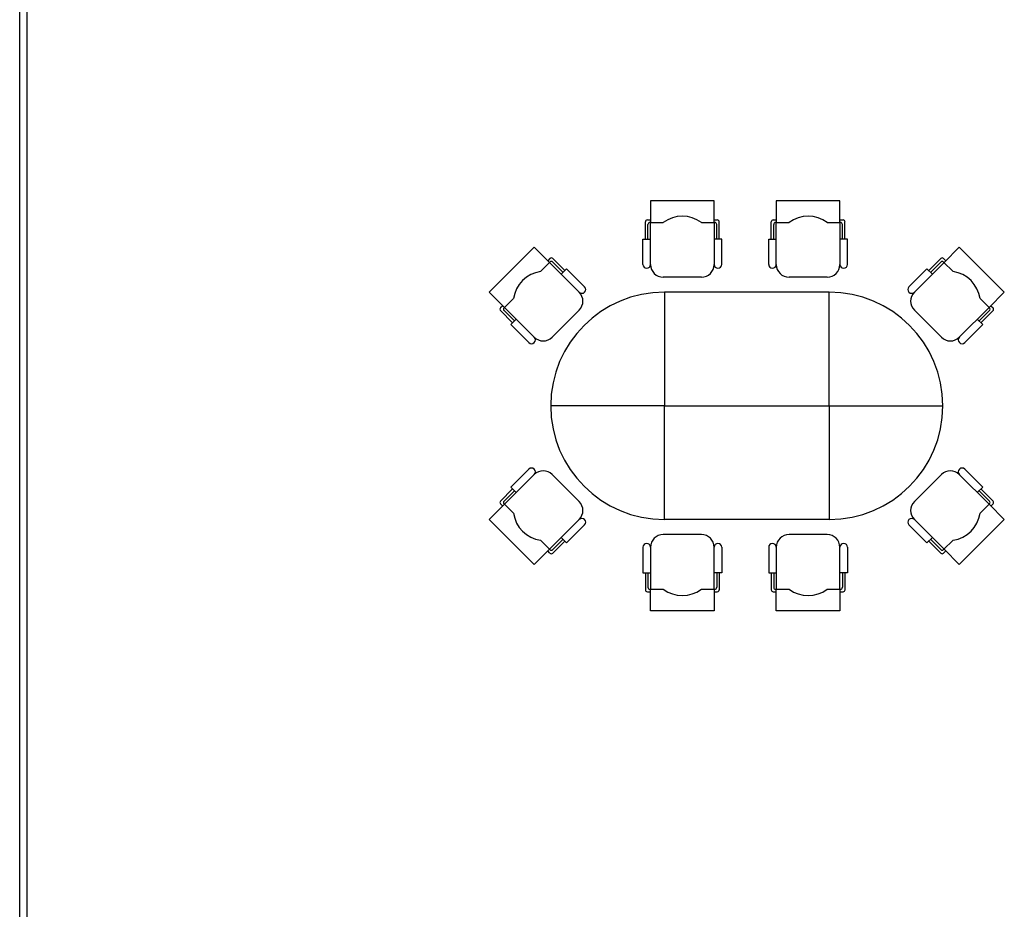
# Model space of a CAD drawing. Header units: millimetres. Extents: x 391350 to 515311, y -283575 to -199836.
# Tile 84 of 102: x 460804 to 467384, y -227621 to -221675. Entities that reach past the tile are written whole.
import ezdxf

# ---------------------------------------------------------------- set-up
doc = ezdxf.new("R2010")
doc.units = ezdxf.units.MM

msp = doc.modelspace()

# ---------------------------------------------------------------- linework, layer by layer
at = {"color": 0}
for p, q in [((460804.3, -235179.8), (460804.3, -215773.4)), ((460854.3, -233310.8), (460854.3, -215773.4)), ((465019.6, -222886.2), (465019.6, -223030.7)), ((465444.6, -222886.2), (465019.6, -222886.2)), ((465444.6, -223030.7), (465444.6, -222886.2)), ((466285, -222886.2), (465860, -222886.2)), ((465860, -222886.2), (465860, -223030.7)), ((466285, -223030.7), (466285, -222886.2)), ((464985.6, -223141.2), (464985.6, -223026.5)), ((464998.3, -223013.7), (465019.6, -223013.7)), ((465015.3, -223030.7), (465104.6, -223030.7)), ((465019.6, -223311.2), (465019.6, -223030.7)), ((465359.6, -223030.7), (465448.8, -223030.7)), ((465444.6, -223013.7), (465465.8, -223013.7)), ((465444.6, -223030.7), (465444.6, -223311.2)), ((465478.6, -223141.2), (465478.6, -223026.5)), ((465826, -223141.2), (465826, -223026.5)), ((465838.8, -223013.7), (465860, -223013.7)), ((465855.8, -223030.7), (465945, -223030.7)), ((465860, -223311.2), (465860, -223030.7)), ((466200, -223030.7), (466289.3, -223030.7)), ((466285, -223013.7), (466306.3, -223013.7)), ((466285, -223030.7), (466285, -223311.2)), ((466319, -223141.2), (466319, -223026.5)), ((465002.6, -223141.2), (465002.6, -223043.5)), ((465461.6, -223141.2), (465461.6, -223043.5)), ((465843, -223141.2), (465843, -223043.5)), ((466302, -223141.2), (466302, -223043.5)), ((463941.9, -223496.6), (464242.5, -223196.1)), ((464242.5, -223196.1), (464344.6, -223298.3)), ((467083, -223196.1), (466980.9, -223298.3)), ((467383.6, -223496.6), (467083, -223196.1)), ((464347.6, -223295.3), (464284.5, -223358.4)), ((464347.6, -223271.2), (464332.6, -223286.3)), ((464543, -223496.6), (464344.6, -223298.3)), ((464446.8, -223352.4), (464365.7, -223271.2)), ((464434.8, -223364.4), (464365.7, -223295.3)), ((466782.5, -223496.6), (466980.9, -223298.3)), ((466878.7, -223352.4), (466959.8, -223271.2)), ((466890.7, -223364.4), (466959.8, -223295.3)), ((466977.9, -223271.2), (466992.9, -223286.3)), ((466977.9, -223295.3), (467041, -223358.4)), ((465359.6, -223396.2), (465104.6, -223396.2)), ((466200, -223396.2), (465945, -223396.2)), ((464044.1, -223598.8), (463941.9, -223496.6)), ((467281.4, -223598.8), (467383.6, -223496.6)), ((464104.2, -223538.7), (464041.1, -223601.8)), ((467221.3, -223538.7), (467284.4, -223601.8)), ((464032.1, -223586.8), (464017.1, -223601.8)), ((464098.2, -223701), (464017.1, -223619.9)), ((464110.2, -223689), (464041.1, -223619.9)), ((464044.1, -223598.8), (464242.5, -223797.2)), ((464362.7, -223797.2), (464543, -223616.8)), ((466962.8, -223797.2), (466782.5, -223616.8)), ((467281.4, -223598.8), (467083, -223797.2)), ((467215.3, -223689), (467284.4, -223619.9)), ((467227.3, -223701), (467308.4, -223619.9)), ((467293.4, -223586.8), (467308.4, -223601.8)), ((465112.7, -224256.2), (464352.7, -224256.2)), ((466212.7, -224256.2), (466972.7, -224256.2)), ((464044.1, -224913.6), (464242.5, -224715.2)), ((464362.7, -224715.2), (464543, -224895.6)), ((466962.8, -224715.2), (466782.5, -224895.6)), ((467281.4, -224913.6), (467083, -224715.2)), ((464098.2, -224811.4), (464017.1, -224892.6)), ((467227.3, -224811.4), (467308.4, -224892.6)), ((464110.2, -224823.4), (464041.1, -224892.6)), ((467215.3, -224823.4), (467284.4, -224892.6)), ((464044.1, -224913.6), (463941.9, -225015.8)), ((464032.1, -224925.6), (464017.1, -224910.6)), ((464104.2, -224973.7), (464041.1, -224910.6)), ((467221.3, -224973.7), (467284.4, -224910.6)), ((467281.4, -224913.6), (467383.6, -225015.8)), ((467293.4, -224925.6), (467308.4, -224910.6)), ((463941.9, -225015.8), (464242.5, -225316.3)), ((464543, -225015.8), (464344.6, -225214.1)), ((466782.5, -225015.8), (466980.9, -225214.1)), ((467383.6, -225015.8), (467083, -225316.3)), ((465359.6, -225116.2), (465104.6, -225116.2)), ((466200, -225116.2), (465945, -225116.2)), ((464347.6, -225217.1), (464284.5, -225154)), ((464434.8, -225148), (464365.7, -225217.1)), ((464446.8, -225160), (464365.7, -225241.2)), ((465019.6, -225201.2), (465019.6, -225481.7)), ((465444.6, -225481.7), (465444.6, -225201.2)), ((465860, -225201.2), (465860, -225481.7)), ((466285, -225481.7), (466285, -225201.2)), ((466878.7, -225160), (466959.8, -225241.2)), ((466890.7, -225148), (466959.8, -225217.1)), ((466977.9, -225217.1), (467041, -225154)), ((464242.5, -225316.3), (464344.6, -225214.1)), ((464347.6, -225241.2), (464332.6, -225226.1)), ((466977.9, -225241.2), (466992.9, -225226.1)), ((467083, -225316.3), (466980.9, -225214.1)), ((464985.6, -225371.2), (464985.6, -225486)), ((465002.6, -225371.2), (465002.6, -225469)), ((465461.6, -225371.2), (465461.6, -225469)), ((465478.6, -225371.2), (465478.6, -225486)), ((465826, -225371.2), (465826, -225486)), ((465843, -225371.2), (465843, -225469)), ((466302, -225371.2), (466302, -225469)), ((466319, -225371.2), (466319, -225486)), ((464998.3, -225498.7), (465019.6, -225498.7)), ((465015.3, -225481.7), (465104.6, -225481.7)), ((465019.6, -225626.2), (465019.6, -225481.7)), ((465359.6, -225481.7), (465448.8, -225481.7)), ((465444.6, -225481.7), (465444.6, -225626.2)), ((465444.6, -225498.7), (465465.8, -225498.7)), ((465838.8, -225498.7), (465860, -225498.7)), ((465855.8, -225481.7), (465945, -225481.7)), ((465860, -225626.2), (465860, -225481.7)), ((466200, -225481.7), (466289.3, -225481.7)), ((466285, -225481.7), (466285, -225626.2)), ((466285, -225498.7), (466306.3, -225498.7)), ((465444.6, -225626.2), (465019.6, -225626.2)), ((466285, -225626.2), (465860, -225626.2))]:
    msp.add_line(p, q, dxfattribs=at)
for points in [[(464968.6, -223311.2), (464968.6, -223141.2), (465019.6, -223141.2)], [(465495.6, -223311.2), (465495.6, -223141.2), (465444.6, -223141.2)], [(465809, -223311.2), (465809, -223141.2), (465860, -223141.2)], [(466336, -223311.2), (466336, -223141.2), (466285, -223141.2)], [(464579, -223460.6), (464458.8, -223340.4), (464422.8, -223376.4)], [(466746.5, -223460.6), (466866.7, -223340.4), (466902.7, -223376.4)], [(464206.4, -223833.2), (464086.2, -223713), (464122.3, -223676.9)], [(467119.1, -223833.2), (467239.3, -223713), (467203.2, -223676.9)], [(464206.4, -224679.2), (464086.2, -224799.4), (464122.3, -224835.5)], [(467119.1, -224679.2), (467239.3, -224799.4), (467203.2, -224835.5)], [(464579, -225051.8), (464458.8, -225172), (464422.8, -225136)], [(466746.5, -225051.8), (466866.7, -225172), (466902.7, -225136)], [(464968.6, -225201.2), (464968.6, -225371.2), (465019.6, -225371.2)], [(465495.6, -225201.2), (465495.6, -225371.2), (465444.6, -225371.2)], [(465809, -225201.2), (465809, -225371.2), (465860, -225371.2)], [(466336, -225201.2), (466336, -225371.2), (466285, -225371.2)]]:
    msp.add_lwpolyline(points, dxfattribs=at)
for points in [[(465112.7, -224256.2), (466212.7, -224256.2), (466212.7, -223496.2), (465112.7, -223496.2)], [(465112.7, -224256.2), (466212.7, -224256.2), (466212.7, -225016.2), (465112.7, -225016.2)]]:
    msp.add_lwpolyline(points, close=True, dxfattribs=at)
for centre, radius, start, end in [((464998.3, -223026.5), 12.8, 90, 180), ((465015.3, -223043.5), 12.8, 90, 180), ((465232.1, -223200.7), 212.5, 53.1301, 126.8699), ((465448.8, -223043.5), 12.8, 0, 90), ((465465.8, -223026.5), 12.8, 0, 90), ((465838.8, -223026.5), 12.8, 90, 180), ((465855.8, -223043.5), 12.8, 90, 180), ((466072.5, -223200.7), 212.5, 53.1301, 126.8699), ((466289.3, -223043.5), 12.8, 0, 90), ((466306.3, -223026.5), 12.8, 0, 90), ((464356.7, -223280.3), 12.8, 45, 135), ((464356.7, -223304.3), 12.8, 45, 135), ((466968.8, -223280.3), 12.8, 45, 135), ((466968.8, -223304.3), 12.8, 45, 135), ((464314.6, -223568.8), 212.5, 98.1301, 171.8699), ((464994.1, -223311.2), 25.5, 180, 0), ((465104.6, -223311.2), 85, 180, 270), ((465359.6, -223311.2), 85, 270, 0), ((465470.1, -223311.2), 25.5, 180, 0), ((465834.5, -223311.2), 25.5, 180, 0), ((465945, -223311.2), 85, 180, 270), ((466200, -223311.2), 85, 270, 0), ((466310.5, -223311.2), 25.5, 180, 0), ((467010.9, -223568.8), 212.5, 8.1301, 81.8699), ((465112.7, -224256.2), 760, 90, 270), ((464561, -223478.6), 25.5, 225, 45), ((464482.9, -223556.7), 85, 315, 45), ((466212.7, -224256.2), 760, 270, 90), ((466764.5, -223478.6), 25.5, 135, 315), ((466842.6, -223556.7), 85, 135, 225), ((464026.1, -223610.8), 12.8, 135, 225), ((464050.1, -223610.8), 12.8, 135, 225), ((467275.4, -223610.8), 12.8, 315, 45), ((467299.4, -223610.8), 12.8, 315, 45), ((464224.4, -223815.2), 25.5, 225, 45), ((464302.6, -223737.1), 85, 225, 315), ((467022.9, -223737.1), 85, 225, 315), ((467101.1, -223815.2), 25.5, 135, 315), ((464224.4, -224697.2), 25.5, 315, 135), ((467101.1, -224697.2), 25.5, 45, 225), ((464302.6, -224775.3), 85, 45, 135), ((467022.9, -224775.3), 85, 45, 135), ((464026.1, -224901.6), 12.8, 135, 225), ((464050.1, -224901.6), 12.8, 135, 225), ((464482.9, -224955.7), 85, 315, 45), ((466842.6, -224955.7), 85, 135, 225), ((467275.4, -224901.6), 12.8, 315, 45), ((467299.4, -224901.6), 12.8, 315, 45), ((464314.6, -224943.6), 212.5, 188.1301, 261.8699), ((464561, -225033.8), 25.5, 315, 135), ((466764.5, -225033.8), 25.5, 45, 225), ((467010.9, -224943.6), 212.5, 278.1301, 351.8699), ((465104.6, -225201.2), 85, 90, 180), ((465359.6, -225201.2), 85, 0, 90), ((465945, -225201.2), 85, 90, 180), ((466200, -225201.2), 85, 0, 90), ((464994.1, -225201.2), 25.5, 0, 180), ((465470.1, -225201.2), 25.5, 0, 180), ((465834.5, -225201.2), 25.5, 0, 180), ((466310.5, -225201.2), 25.5, 0, 180), ((464356.7, -225208.1), 12.8, 225, 315), ((464356.7, -225232.1), 12.8, 225, 315), ((466968.8, -225208.1), 12.8, 225, 315), ((466968.8, -225232.1), 12.8, 225, 315), ((465015.3, -225469), 12.8, 180, 270), ((465448.8, -225469), 12.8, 270, 0), ((465855.8, -225469), 12.8, 180, 270), ((466289.3, -225469), 12.8, 270, 0), ((464998.3, -225486), 12.8, 180, 270), ((465232.1, -225311.7), 212.5, 233.1301, 306.8699), ((465465.8, -225486), 12.8, 270, 0), ((465838.8, -225486), 12.8, 180, 270), ((466072.5, -225311.7), 212.5, 233.1301, 306.8699), ((466306.3, -225486), 12.8, 270, 0)]:
    msp.add_arc(centre, radius, start, end, dxfattribs=at)

doc.saveas('drawing.dxf')
